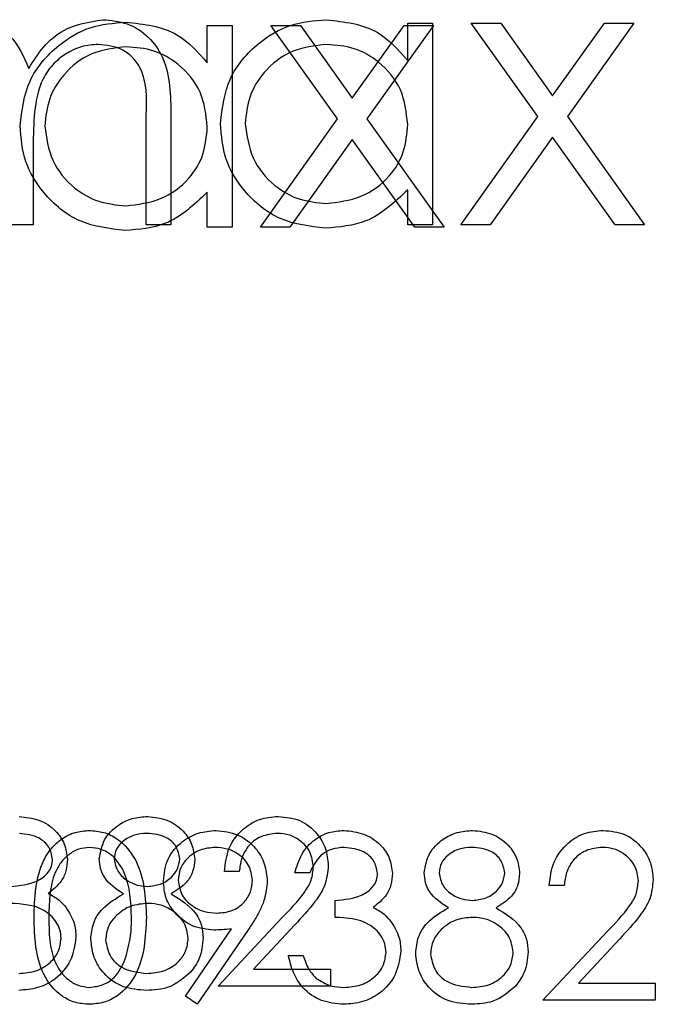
# Model space of a CAD drawing. Header units: inches. Extents: x 1802 to 2468, y -208 to -72.
# Tile 215 of 256: x 2003.468 to 2003.929, y -96.149 to -95.435. Entities that reach past the tile are written whole.
import ezdxf

# ---------------------------------------------------------------- set-up
doc = ezdxf.new("R2010")
doc.units = ezdxf.units.IN
doc.header["$LTSCALE"] = 0.5
doc.header["$MEASUREMENT"] = 0
doc.layers.add('DSS-M-S', color=53, linetype='Continuous')
doc.layers.add('DST-M-S', color=53, linetype='Continuous')

msp = doc.modelspace()

# ---------------------------------------------------------------- linework, layer by layer
at = {"layer": 'DSS-M-S', "linetype": 'Continuous', "lineweight": 25}
for p, q in [((2003.60367, -95.43885), (2003.62162, -95.43885)), ((2003.60367, -95.46589), (2003.60367, -95.43885)), ((2003.62162, -95.43885), (2003.62162, -95.585)), ((2003.64982, -95.43885), (2003.67118, -95.43885)), ((2003.69814, -95.50652), (2003.64982, -95.43885)), ((2003.67118, -95.43885), (2003.7088, -95.49158)), ((2003.7088, -95.49158), (2003.74642, -95.43885)), ((2003.76777, -95.43885), (2003.71949, -95.50652)), ((2003.74642, -95.43885), (2003.76777, -95.43885)), ((2003.64213, -95.585), (2003.69814, -95.50652)), ((2003.71949, -95.50652), (2003.77546, -95.585)), ((2003.7088, -95.5215), (2003.66348, -95.585)), ((2003.75411, -95.585), (2003.7088, -95.5215)), ((2003.60367, -95.585), (2003.60367, -95.55972)), ((2003.62162, -95.585), (2003.60367, -95.585)), ((2003.66348, -95.585), (2003.64213, -95.585)), ((2003.77546, -95.585), (2003.75411, -95.585)), ((2003.6268, -96.05262), (2003.61603, -96.05262)), ((2003.61142, -96.13569), (2003.65796, -96.08603)), ((2003.66714, -96.09134), (2003.63712, -96.12339)), ((2003.63712, -96.12339), (2003.69296, -96.12339)), ((2003.69296, -96.12339), (2003.69296, -96.13569)), ((2003.69296, -96.13569), (2003.61142, -96.13569))]:
    msp.add_line(p, q, dxfattribs=at)
for points, knots in [([(2003.46777, -95.51153), (2003.46916, -95.50033), (2003.47194, -95.47791), (2003.49311, -95.45354), (2003.51812, -95.43854), (2003.53573, -95.43704), (2003.54453, -95.43629)], [0, 0, 0, 0, 0.279413, 0.559191, 0.779548, 1, 1, 1, 1]), ([(2003.54453, -95.43629), (2003.55772, -95.43778), (2003.58132, -95.44045), (2003.59683, -95.45811), (2003.60367, -95.46589)], [0, 0, 0, 0, 0.559062, 1, 1, 1, 1]), ([(2003.54477, -95.45424), (2003.5362, -95.45523), (2003.51907, -95.45723), (2003.4996, -95.47247), (2003.48791, -95.49157), (2003.48645, -95.50501), (2003.48572, -95.51173)], [0, 0, 0, 0, 0.279767, 0.559291, 0.779719, 1, 1, 1, 1]), ([(2003.60367, -95.51225), (2003.60271, -95.50358), (2003.60079, -95.48625), (2003.58464, -95.46718), (2003.56517, -95.45585), (2003.55158, -95.45477), (2003.54477, -95.45424)], [0, 0, 0, 0, 0.27966, 0.55921, 0.779487, 1, 1, 1, 1]), ([(2003.54397, -95.58757), (2003.53274, -95.58625), (2003.51027, -95.58363), (2003.48541, -95.56295), (2003.47005, -95.53802), (2003.46853, -95.52036), (2003.46777, -95.51153)], [0, 0, 0, 0, 0.2795734, 0.559333, 0.7795891, 1, 1, 1, 1]), ([(2003.48572, -95.51173), (2003.48693, -95.52026), (2003.48935, -95.53734), (2003.50509, -95.55639), (2003.52443, -95.56765), (2003.53789, -95.56896), (2003.54461, -95.56962)], [0, 0, 0, 0, 0.2794286, 0.5591463, 0.7795701, 1, 1, 1, 1]), ([(2003.54461, -95.56962), (2003.55318, -95.56859), (2003.57031, -95.56652), (2003.59028, -95.55186), (2003.60191, -95.53252), (2003.60308, -95.51901), (2003.60367, -95.51225)], [0, 0, 0, 0, 0.279822, 0.559387, 0.779603, 1, 1, 1, 1]), ([(2003.60367, -95.55972), (2003.5942, -95.56872), (2003.57725, -95.58481), (2003.55416, -95.58672), (2003.54397, -95.58757)], [0, 0, 0, 0, 0.558763, 1, 1, 1, 1]), ([(2003.46714, -96.01262), (2003.472, -96.01314), (2003.48171, -96.01418), (2003.49333, -96.02189), (2003.50071, -96.03236), (2003.5017, -96.03998), (2003.50219, -96.04379)], [0, 0, 0, 0, 0.280085, 0.559868, 0.780099, 1, 1, 1, 1]), ([(2003.52526, -96.04341), (2003.52612, -96.03861), (2003.52782, -96.02898), (2003.53772, -96.01901), (2003.54902, -96.01353), (2003.55663, -96.01292), (2003.56043, -96.01262)], [0, 0, 0, 0, 0.278806, 0.558457, 0.77916, 1, 1, 1, 1]), ([(2003.56043, -96.01262), (2003.56522, -96.01314), (2003.57478, -96.01419), (2003.586, -96.02212), (2003.59312, -96.03248), (2003.59404, -96.03999), (2003.5945, -96.04375)], [0, 0, 0, 0, 0.279929, 0.559623, 0.779946, 1, 1, 1, 1]), ([(2003.61603, -96.05262), (2003.61673, -96.04678), (2003.61813, -96.03513), (2003.62837, -96.0218), (2003.6414, -96.01379), (2003.65058, -96.01301), (2003.65517, -96.01262)], [0, 0, 0, 0, 0.280029, 0.559515, 0.779668, 1, 1, 1, 1]), ([(2003.65517, -96.01262), (2003.66052, -96.01312), (2003.67121, -96.01411), (2003.68309, -96.02389), (2003.69028, -96.03574), (2003.69104, -96.04411), (2003.69142, -96.04829)], [0, 0, 0, 0, 0.27989, 0.559224, 0.779582, 1, 1, 1, 1]), ([(2003.49142, -96.04375), (2003.49081, -96.04061), (2003.48959, -96.0343), (2003.4804, -96.02653), (2003.47225, -96.02553), (2003.46728, -96.02492)], [0, 0, 0, 0, 0.278859, 0.560074, 1, 1, 1, 1]), ([(2003.55983, -96.02492), (2003.55668, -96.02514), (2003.55038, -96.02556), (2003.54266, -96.02999), (2003.53705, -96.03615), (2003.53637, -96.04111), (2003.53603, -96.04358)], [0, 0, 0, 0, 0.280651, 0.560566, 0.78062, 1, 1, 1, 1]), ([(2003.58373, -96.04334), (2003.58308, -96.04026), (2003.58179, -96.03407), (2003.57296, -96.0261), (2003.56481, -96.02537), (2003.55983, -96.02492)], [0, 0, 0, 0, 0.278971, 0.559919, 1, 1, 1, 1]), ([(2003.65462, -96.02492), (2003.65052, -96.02534), (2003.64233, -96.02618), (2003.63307, -96.03366), (2003.62808, -96.04305), (2003.62723, -96.04943), (2003.6268, -96.05262)], [0, 0, 0, 0, 0.279699, 0.558847, 0.779176, 1, 1, 1, 1]), ([(2003.68065, -96.04925), (2003.68014, -96.04554), (2003.67913, -96.03811), (2003.67181, -96.03026), (2003.66337, -96.02559), (2003.65754, -96.02515), (2003.65462, -96.02492)], [0, 0, 0, 0, 0.279126, 0.558978, 0.77935, 1, 1, 1, 1]), ([(2003.46065, -96.06339), (2003.46743, -96.06276), (2003.4776, -96.06182), (2003.48753, -96.05478), (2003.49094, -96.04881), (2003.49126, -96.04543), (2003.49142, -96.04375)], [0, 0, 0, 0, 0.499418, 0.749016, 0.874544, 1, 1, 1, 1]), ([(2003.50219, -96.04379), (2003.50199, -96.04657), (2003.5016, -96.05211), (2003.49728, -96.06132), (2003.49162, -96.06577), (2003.48817, -96.06848)], [0, 0, 0, 0, 0.280508, 0.560792, 1, 1, 1, 1]), ([(2003.54279, -96.06884), (2003.53764, -96.06542), (2003.53044, -96.06065), (2003.52587, -96.05056), (2003.52547, -96.04579), (2003.52526, -96.04341)], [0, 0, 0, 0, 0.557752, 0.778932, 1, 1, 1, 1]), ([(2003.53603, -96.04358), (2003.5367, -96.04676), (2003.53805, -96.05315), (2003.54518, -96.05919), (2003.55266, -96.06283), (2003.55773, -96.0632), (2003.56026, -96.06339)], [0, 0, 0, 0, 0.277721, 0.558224, 0.779072, 1, 1, 1, 1]), ([(2003.56026, -96.06339), (2003.56345, -96.06305), (2003.56981, -96.06237), (2003.57751, -96.05751), (2003.58256, -96.0508), (2003.58334, -96.04582), (2003.58373, -96.04334)], [0, 0, 0, 0, 0.280237, 0.5601454, 0.7804348, 1, 1, 1, 1]), ([(2003.5945, -96.04375), (2003.59423, -96.04674), (2003.59369, -96.05272), (2003.58799, -96.06218), (2003.58145, -96.06632), (2003.57745, -96.06884)], [0, 0, 0, 0, 0.280159, 0.560243, 1, 1, 1, 1]), ([(2003.65796, -96.08603), (2003.66371, -96.0801), (2003.67173, -96.07185), (2003.67968, -96.05905), (2003.68033, -96.05252), (2003.68065, -96.04925)], [0, 0, 0, 0, 0.560717, 0.780532, 1, 1, 1, 1]), ([(2003.69142, -96.04829), (2003.69093, -96.05305), (2003.68995, -96.06258), (2003.68036, -96.07697), (2003.67216, -96.08589), (2003.66714, -96.09134)], [0, 0, 0, 0, 0.279288, 0.559154, 1, 1, 1, 1]), ([(2003.48817, -96.06848), (2003.49097, -96.06994), (2003.49596, -96.07255), (2003.49958, -96.07683), (2003.50118, -96.07872)], [0, 0, 0, 0, 0.559795, 1, 1, 1, 1]), ([(2003.51911, -96.10173), (2003.51951, -96.09772), (2003.5203, -96.0897), (2003.52835, -96.07726), (2003.53731, -96.07204), (2003.54279, -96.06884)], [0, 0, 0, 0, 0.279987, 0.559901, 1, 1, 1, 1]), ([(2003.57745, -96.06884), (2003.58425, -96.07296), (2003.59374, -96.07872), (2003.59995, -96.09156), (2003.60042, -96.09768), (2003.60065, -96.10074)], [0, 0, 0, 0, 0.558271, 0.779089, 1, 1, 1, 1]), ([(2003.49757, -96.10108), (2003.4974, -96.09899), (2003.49705, -96.0948), (2003.49331, -96.08723), (2003.48215, -96.07689), (2003.46925, -96.07617), (2003.46065, -96.07569)], [0, 0, 0, 0, 0.125587, 0.251191, 0.500605, 1, 1, 1, 1]), ([(2003.50118, -96.07872), (2003.50348, -96.0824), (2003.50759, -96.08896), (2003.50811, -96.09665), (2003.50834, -96.10004)], [0, 0, 0, 0, 0.559419, 1, 1, 1, 1]), ([(2003.56053, -96.07569), (2003.55631, -96.07605), (2003.54788, -96.07677), (2003.53795, -96.08349), (2003.5311, -96.09217), (2003.53029, -96.09878), (2003.52988, -96.10209)], [0, 0, 0, 0, 0.280283, 0.560138, 0.780298, 1, 1, 1, 1]), ([(2003.58988, -96.10096), (2003.58918, -96.09697), (2003.58776, -96.08898), (2003.57924, -96.08107), (2003.57, -96.07636), (2003.56369, -96.07592), (2003.56053, -96.07569)], [0, 0, 0, 0, 0.278303, 0.558509, 0.779146, 1, 1, 1, 1]), ([(2003.50834, -96.10004), (2003.50748, -96.10593), (2003.50576, -96.11772), (2003.49449, -96.13066), (2003.48077, -96.13769), (2003.47148, -96.13841), (2003.46683, -96.13877)], [0, 0, 0, 0, 0.279304, 0.5588383, 0.779277, 1, 1, 1, 1]), ([(2003.46702, -96.12646), (2003.47118, -96.12618), (2003.47949, -96.12563), (2003.48954, -96.1194), (2003.49637, -96.11085), (2003.49717, -96.10433), (2003.49757, -96.10108)], [0, 0, 0, 0, 0.280599, 0.560151, 0.780303, 1, 1, 1, 1]), ([(2003.55971, -96.13877), (2003.5539, -96.13841), (2003.54233, -96.13768), (2003.52881, -96.12795), (2003.52066, -96.11528), (2003.51963, -96.10624), (2003.51911, -96.10173)], [0, 0, 0, 0, 0.280545, 0.559269, 0.779816, 1, 1, 1, 1]), ([(2003.52988, -96.10209), (2003.53056, -96.10609), (2003.53191, -96.11411), (2003.543, -96.12467), (2003.55345, -96.12578), (2003.55983, -96.12646)], [0, 0, 0, 0, 0.279833, 0.560198, 1, 1, 1, 1]), ([(2003.55983, -96.12646), (2003.56397, -96.12618), (2003.57221, -96.12561), (2003.58217, -96.11931), (2003.58871, -96.11066), (2003.58949, -96.10419), (2003.58988, -96.10096)], [0, 0, 0, 0, 0.280602, 0.559962, 0.78018, 1, 1, 1, 1]), ([(2003.60065, -96.10074), (2003.60017, -96.10585), (2003.5993, -96.11498), (2003.59393, -96.12235), (2003.59156, -96.1256)], [0, 0, 0, 0, 0.559346, 1, 1, 1, 1]), ([(2003.59156, -96.1256), (2003.58639, -96.12999), (2003.57711, -96.13788), (2003.56505, -96.1385), (2003.55971, -96.13877)], [0, 0, 0, 0, 0.5577579, 1, 1, 1, 1])]:
    msp.add_open_spline(points, degree=3, knots=knots, dxfattribs=at)
at = {"layer": 'DST-M-S', "linetype": 'Continuous', "lineweight": 25}
for p, q in [((2003.74905, -95.43715), (2003.767, -95.43715)), ((2003.74905, -95.46419), (2003.74905, -95.43715)), ((2003.767, -95.43715), (2003.767, -95.5833)), ((2003.79521, -95.43715), (2003.81656, -95.43715)), ((2003.84352, -95.50482), (2003.79521, -95.43715)), ((2003.81656, -95.43715), (2003.85418, -95.48987)), ((2003.85418, -95.48987), (2003.8918, -95.43715)), ((2003.91316, -95.43715), (2003.86488, -95.50482)), ((2003.8918, -95.43715), (2003.91316, -95.43715)), ((2003.55931, -95.5833), (2003.55931, -95.50406)), ((2003.57726, -95.50414), (2003.57726, -95.5833)), ((2003.78751, -95.5833), (2003.84352, -95.50482)), ((2003.86488, -95.50482), (2003.92085, -95.5833)), ((2003.85418, -95.5198), (2003.80887, -95.5833)), ((2003.89949, -95.5833), (2003.85418, -95.5198)), ((2003.47726, -95.52645), (2003.47726, -95.5833)), ((2003.74905, -95.5833), (2003.74905, -95.55802)), ((2003.47726, -95.5833), (2003.45931, -95.5833)), ((2003.57726, -95.5833), (2003.55931, -95.5833)), ((2003.767, -95.5833), (2003.74905, -95.5833)), ((2003.80887, -95.5833), (2003.78751, -95.5833)), ((2003.92085, -95.5833), (2003.89949, -95.5833)), ((2003.67793, -96.05352), (2003.66716, -96.05352)), ((2003.86254, -96.06275), (2003.85177, -96.06275)), ((2003.69639, -96.08582), (2003.69639, -96.07352)), ((2003.58778, -96.14292), (2003.62115, -96.09414)), ((2003.63334, -96.09486), (2003.59639, -96.1489)), ((2003.84716, -96.14582), (2003.8937, -96.09616)), ((2003.90288, -96.10147), (2003.87286, -96.13352)), ((2003.66254, -96.11352), (2003.67331, -96.11352)), ((2003.87286, -96.13352), (2003.9287, -96.13352)), ((2003.9287, -96.13352), (2003.9287, -96.14582)), ((2003.59639, -96.1489), (2003.58778, -96.14292)), ((2003.9287, -96.14582), (2003.84716, -96.14582))]:
    msp.add_line(p, q, dxfattribs=at)
for points, knots in [([(2003.42766, -95.43458), (2003.4335, -95.43518), (2003.44517, -95.43638), (2003.46427, -95.44709), (2003.47042, -95.46125), (2003.47417, -95.46988)], [0, 0, 0, 0, 0.280809, 0.561507, 1, 1, 1, 1]), ([(2003.47417, -95.46988), (2003.47749, -95.46453), (2003.48413, -95.45384), (2003.50169, -95.43882), (2003.5179, -95.43619), (2003.52778, -95.43458)], [0, 0, 0, 0, 0.281263, 0.562094, 1, 1, 1, 1]), ([(2003.52778, -95.43458), (2003.53384, -95.43514), (2003.54597, -95.43624), (2003.56174, -95.44639), (2003.57679, -95.46873), (2003.57707, -95.48953), (2003.57726, -95.50414)], [0, 0, 0, 0, 0.1868853, 0.373579, 0.5602676, 1, 1, 1, 1]), ([(2003.61316, -95.50983), (2003.61454, -95.49863), (2003.61732, -95.47621), (2003.6385, -95.45183), (2003.66351, -95.43684), (2003.68111, -95.43534), (2003.68992, -95.43458)], [0, 0, 0, 0, 0.279413, 0.559191, 0.779548, 1, 1, 1, 1]), ([(2003.68992, -95.43458), (2003.70311, -95.43608), (2003.7267, -95.43875), (2003.74221, -95.45641), (2003.74905, -95.46419)], [0, 0, 0, 0, 0.559062, 1, 1, 1, 1]), ([(2003.52465, -95.45253), (2003.5205, -95.45286), (2003.51218, -95.4535), (2003.50076, -95.45898), (2003.4911, -95.46695), (2003.48159, -95.48081), (2003.47764, -95.50168), (2003.47739, -95.51818), (2003.47726, -95.52645)], [0, 0, 0, 0, 0.124988, 0.250005, 0.3751, 0.5002, 0.749432, 1, 1, 1, 1]), ([(2003.55931, -95.50406), (2003.55972, -95.4916), (2003.56024, -95.47602), (2003.54949, -95.46141), (2003.53972, -95.45421), (2003.53067, -95.4532), (2003.52465, -95.45253)], [0, 0, 0, 0, 0.4994454, 0.6249333, 0.750561, 1, 1, 1, 1]), ([(2003.69016, -95.45253), (2003.68159, -95.45353), (2003.66446, -95.45553), (2003.64499, -95.47076), (2003.63329, -95.48986), (2003.63183, -95.50331), (2003.6311, -95.51003)], [0, 0, 0, 0, 0.279767, 0.559291, 0.779719, 1, 1, 1, 1]), ([(2003.74905, -95.51055), (2003.74809, -95.50188), (2003.74618, -95.48455), (2003.73002, -95.46548), (2003.71055, -95.45415), (2003.69696, -95.45307), (2003.69016, -95.45253)], [0, 0, 0, 0, 0.27966, 0.55921, 0.779487, 1, 1, 1, 1]), ([(2003.68936, -95.58587), (2003.67813, -95.58455), (2003.65565, -95.58192), (2003.63079, -95.56125), (2003.61543, -95.53631), (2003.61391, -95.51866), (2003.61316, -95.50983)], [0, 0, 0, 0, 0.279573, 0.559333, 0.779589, 1, 1, 1, 1]), ([(2003.6311, -95.51003), (2003.63231, -95.51856), (2003.63474, -95.53563), (2003.65048, -95.55469), (2003.66982, -95.56595), (2003.68327, -95.56726), (2003.69, -95.56792)], [0, 0, 0, 0, 0.279429, 0.559146, 0.77957, 1, 1, 1, 1]), ([(2003.69, -95.56792), (2003.69857, -95.56688), (2003.7157, -95.56482), (2003.73567, -95.55016), (2003.74729, -95.53081), (2003.74847, -95.5173), (2003.74905, -95.51055)], [0, 0, 0, 0, 0.279822, 0.559387, 0.779603, 1, 1, 1, 1]), ([(2003.74905, -95.55802), (2003.73958, -95.56701), (2003.72264, -95.58311), (2003.69955, -95.58502), (2003.68936, -95.58587)], [0, 0, 0, 0, 0.558763, 1, 1, 1, 1]), ([(2003.47793, -96.08587), (2003.47839, -96.07154), (2003.47897, -96.05361), (2003.49016, -96.03559), (2003.49795, -96.02842), (2003.50753, -96.0236), (2003.51454, -96.02303), (2003.51805, -96.02275)], [0, 0, 0, 0, 0.498702, 0.624177, 0.749467, 0.874745, 1, 1, 1, 1]), ([(2003.51805, -96.02275), (2003.52158, -96.02303), (2003.52864, -96.0236), (2003.54152, -96.02986), (2003.55774, -96.04988), (2003.55878, -96.07147), (2003.55947, -96.08587)], [0, 0, 0, 0, 0.1256, 0.251197, 0.500581, 1, 1, 1, 1]), ([(2003.57177, -96.0595), (2003.57243, -96.05396), (2003.57374, -96.04288), (2003.58434, -96.03084), (2003.59696, -96.02395), (2003.60563, -96.02315), (2003.60997, -96.02275)], [0, 0, 0, 0, 0.279538, 0.558851, 0.779452, 1, 1, 1, 1]), ([(2003.60997, -96.02275), (2003.61543, -96.02339), (2003.62633, -96.02467), (2003.6387, -96.03446), (2003.64586, -96.04679), (2003.64673, -96.05534), (2003.64716, -96.05962)], [0, 0, 0, 0, 0.27973, 0.559163, 0.779612, 1, 1, 1, 1]), ([(2003.66716, -96.05352), (2003.66854, -96.0489), (2003.6713, -96.03969), (2003.68047, -96.02949), (2003.69157, -96.02363), (2003.69911, -96.02304), (2003.70288, -96.02275)], [0, 0, 0, 0, 0.280288, 0.55968, 0.779747, 1, 1, 1, 1]), ([(2003.70288, -96.02275), (2003.70774, -96.02327), (2003.71745, -96.02431), (2003.72907, -96.03202), (2003.73645, -96.04249), (2003.73744, -96.05011), (2003.73793, -96.05393)], [0, 0, 0, 0, 0.280085, 0.5598683, 0.7800992, 1, 1, 1, 1]), ([(2003.76101, -96.05354), (2003.76186, -96.04874), (2003.76356, -96.03911), (2003.77346, -96.02914), (2003.78476, -96.02366), (2003.79237, -96.02305), (2003.79617, -96.02275)], [0, 0, 0, 0, 0.278806, 0.558457, 0.77916, 1, 1, 1, 1]), ([(2003.79617, -96.02275), (2003.80096, -96.02327), (2003.81052, -96.02432), (2003.82175, -96.03225), (2003.82886, -96.04261), (2003.82978, -96.05012), (2003.83024, -96.05388)], [0, 0, 0, 0, 0.279929, 0.559623, 0.779946, 1, 1, 1, 1]), ([(2003.85177, -96.06275), (2003.85247, -96.05691), (2003.85387, -96.04526), (2003.86411, -96.03193), (2003.87714, -96.02392), (2003.88632, -96.02314), (2003.89091, -96.02275)], [0, 0, 0, 0, 0.280029, 0.559515, 0.779668, 1, 1, 1, 1]), ([(2003.89091, -96.02275), (2003.89626, -96.02325), (2003.90695, -96.02424), (2003.91883, -96.03402), (2003.92603, -96.04587), (2003.92678, -96.05424), (2003.92716, -96.05842)], [0, 0, 0, 0, 0.2798903, 0.5592237, 0.7795824, 1, 1, 1, 1]), ([(2003.51841, -96.03506), (2003.51566, -96.03533), (2003.51015, -96.03588), (2003.50286, -96.0401), (2003.49703, -96.046), (2003.48909, -96.06061), (2003.48887, -96.07463), (2003.4887, -96.08582)], [0, 0, 0, 0, 0.125139, 0.250418, 0.375519, 0.500847, 1, 1, 1, 1]), ([(2003.5487, -96.08582), (2003.54825, -96.07468), (2003.54759, -96.05799), (2003.53636, -96.0415), (2003.52665, -96.03592), (2003.52115, -96.03534), (2003.51841, -96.03506)], [0, 0, 0, 0, 0.500072, 0.749021, 0.874598, 1, 1, 1, 1]), ([(2003.60942, -96.03506), (2003.60568, -96.03542), (2003.5982, -96.03614), (2003.5894, -96.04219), (2003.58351, -96.05007), (2003.58286, -96.05596), (2003.58254, -96.0589)], [0, 0, 0, 0, 0.280092, 0.560011, 0.780131, 1, 1, 1, 1]), ([(2003.63639, -96.0589), (2003.63583, -96.05516), (2003.63472, -96.04765), (2003.6269, -96.04007), (2003.61826, -96.03568), (2003.61237, -96.03526), (2003.60942, -96.03506)], [0, 0, 0, 0, 0.278722, 0.558569, 0.779171, 1, 1, 1, 1]), ([(2003.70302, -96.03506), (2003.6999, -96.0353), (2003.69367, -96.0358), (2003.68375, -96.0418), (2003.68014, -96.04907), (2003.67793, -96.05352)], [0, 0, 0, 0, 0.280636, 0.560364, 1, 1, 1, 1]), ([(2003.72716, -96.05388), (2003.72655, -96.05074), (2003.72533, -96.04443), (2003.71614, -96.03666), (2003.708, -96.03566), (2003.70302, -96.03506)], [0, 0, 0, 0, 0.278859, 0.5600742, 1, 1, 1, 1]), ([(2003.79557, -96.03506), (2003.79242, -96.03527), (2003.78612, -96.03569), (2003.7784, -96.04012), (2003.77279, -96.04628), (2003.77211, -96.05124), (2003.77177, -96.05371)], [0, 0, 0, 0, 0.280651, 0.560566, 0.78062, 1, 1, 1, 1]), ([(2003.81947, -96.05347), (2003.81882, -96.05039), (2003.81754, -96.0442), (2003.8087, -96.03623), (2003.80055, -96.0355), (2003.79557, -96.03506)], [0, 0, 0, 0, 0.278971, 0.559919, 1, 1, 1, 1]), ([(2003.89036, -96.03506), (2003.88626, -96.03547), (2003.87807, -96.03631), (2003.86881, -96.04379), (2003.86382, -96.05319), (2003.86297, -96.05956), (2003.86254, -96.06275)], [0, 0, 0, 0, 0.279699, 0.558847, 0.779176, 1, 1, 1, 1]), ([(2003.91639, -96.05938), (2003.91589, -96.05567), (2003.91488, -96.04824), (2003.90755, -96.04039), (2003.89911, -96.03572), (2003.89328, -96.03528), (2003.89036, -96.03506)], [0, 0, 0, 0, 0.279126, 0.558978, 0.77935, 1, 1, 1, 1]), ([(2003.69639, -96.07352), (2003.70317, -96.07289), (2003.71334, -96.07195), (2003.72328, -96.06491), (2003.72668, -96.05894), (2003.727, -96.05556), (2003.72716, -96.05388)], [0, 0, 0, 0, 0.499418, 0.749016, 0.874544, 1, 1, 1, 1]), ([(2003.73793, -96.05393), (2003.73773, -96.0567), (2003.73734, -96.06224), (2003.73302, -96.07145), (2003.72737, -96.0759), (2003.72391, -96.07861)], [0, 0, 0, 0, 0.280508, 0.560792, 1, 1, 1, 1]), ([(2003.77853, -96.07897), (2003.77338, -96.07556), (2003.76618, -96.07078), (2003.76161, -96.06069), (2003.76121, -96.05592), (2003.76101, -96.05354)], [0, 0, 0, 0, 0.557752, 0.778932, 1, 1, 1, 1]), ([(2003.77177, -96.05371), (2003.77245, -96.05689), (2003.77379, -96.06328), (2003.78092, -96.06932), (2003.7884, -96.07296), (2003.79347, -96.07333), (2003.79601, -96.07352)], [0, 0, 0, 0, 0.277721, 0.558224, 0.779072, 1, 1, 1, 1]), ([(2003.79601, -96.07352), (2003.79919, -96.07318), (2003.80555, -96.0725), (2003.81326, -96.06764), (2003.8183, -96.06093), (2003.81908, -96.05595), (2003.81947, -96.05347)], [0, 0, 0, 0, 0.280237, 0.560145, 0.780435, 1, 1, 1, 1]), ([(2003.83024, -96.05388), (2003.82997, -96.05687), (2003.82943, -96.06285), (2003.82374, -96.07231), (2003.81719, -96.07645), (2003.81319, -96.07897)], [0, 0, 0, 0, 0.280159, 0.560243, 1, 1, 1, 1]), ([(2003.60853, -96.09506), (2003.60319, -96.09448), (2003.5925, -96.09333), (2003.5804, -96.08387), (2003.57289, -96.0721), (2003.57214, -96.0637), (2003.57177, -96.0595)], [0, 0, 0, 0, 0.2798143, 0.5594885, 0.7796351, 1, 1, 1, 1]), ([(2003.58254, -96.0589), (2003.58315, -96.06272), (2003.58437, -96.07038), (2003.5926, -96.07789), (2003.60151, -96.08213), (2003.60752, -96.08254), (2003.61052, -96.08275)], [0, 0, 0, 0, 0.278472, 0.558424, 0.779098, 1, 1, 1, 1]), ([(2003.61052, -96.08275), (2003.61423, -96.08245), (2003.62162, -96.08185), (2003.63026, -96.07568), (2003.63556, -96.0676), (2003.63611, -96.0618), (2003.63639, -96.0589)], [0, 0, 0, 0, 0.280319, 0.55953, 0.779753, 1, 1, 1, 1]), ([(2003.64716, -96.05962), (2003.64672, -96.06397), (2003.646, -96.07114), (2003.64207, -96.0804), (2003.63801, -96.08781), (2003.6349, -96.09251), (2003.63334, -96.09486)], [0, 0, 0, 0, 0.339295, 0.559425, 0.779695, 1, 1, 1, 1]), ([(2003.8937, -96.09616), (2003.89946, -96.09023), (2003.90747, -96.08198), (2003.91542, -96.06918), (2003.91607, -96.06265), (2003.91639, -96.05938)], [0, 0, 0, 0, 0.560717, 0.780532, 1, 1, 1, 1]), ([(2003.92716, -96.05842), (2003.92667, -96.06318), (2003.9257, -96.07271), (2003.9161, -96.0871), (2003.9079, -96.09602), (2003.90288, -96.10147)], [0, 0, 0, 0, 0.279288, 0.559154, 1, 1, 1, 1]), ([(2003.72391, -96.07861), (2003.72671, -96.08007), (2003.7317, -96.08268), (2003.73532, -96.08697), (2003.73692, -96.08885)], [0, 0, 0, 0, 0.5597945, 1, 1, 1, 1]), ([(2003.75485, -96.11186), (2003.75525, -96.10785), (2003.75604, -96.09983), (2003.76409, -96.08739), (2003.77305, -96.08217), (2003.77853, -96.07897)], [0, 0, 0, 0, 0.279987, 0.559901, 1, 1, 1, 1]), ([(2003.81319, -96.07897), (2003.81999, -96.0831), (2003.82948, -96.08885), (2003.8357, -96.10169), (2003.83616, -96.10781), (2003.83639, -96.11087)], [0, 0, 0, 0, 0.558271, 0.779089, 1, 1, 1, 1]), ([(2003.51805, -96.1489), (2003.51455, -96.14862), (2003.50754, -96.14805), (2003.4948, -96.14176), (2003.47904, -96.1216), (2003.47837, -96.10017), (2003.47793, -96.08587)], [0, 0, 0, 0, 0.125551, 0.25109, 0.50025, 1, 1, 1, 1]), ([(2003.4887, -96.08582), (2003.48879, -96.09704), (2003.48892, -96.11384), (2003.50044, -96.13022), (2003.51017, -96.13571), (2003.51566, -96.1363), (2003.51841, -96.13659)], [0, 0, 0, 0, 0.500291, 0.749086, 0.874606, 1, 1, 1, 1]), ([(2003.55947, -96.08587), (2003.5588, -96.10027), (2003.55779, -96.12187), (2003.54148, -96.14176), (2003.52864, -96.14804), (2003.52158, -96.14862), (2003.51805, -96.1489)], [0, 0, 0, 0, 0.499407, 0.748743, 0.874372, 1, 1, 1, 1]), ([(2003.54415, -96.11599), (2003.54568, -96.11046), (2003.54841, -96.10058), (2003.54861, -96.09033), (2003.5487, -96.08582)], [0, 0, 0, 0, 0.559599, 1, 1, 1, 1]), ([(2003.73331, -96.11121), (2003.73314, -96.10912), (2003.73279, -96.10493), (2003.72905, -96.09736), (2003.71789, -96.08703), (2003.70499, -96.0863), (2003.69639, -96.08582)], [0, 0, 0, 0, 0.125587, 0.251191, 0.500605, 1, 1, 1, 1]), ([(2003.73692, -96.08885), (2003.73922, -96.09253), (2003.74333, -96.09909), (2003.74385, -96.10679), (2003.74408, -96.11018)], [0, 0, 0, 0, 0.559419, 1, 1, 1, 1]), ([(2003.79627, -96.08582), (2003.79205, -96.08618), (2003.78362, -96.0869), (2003.77369, -96.09362), (2003.76684, -96.1023), (2003.76603, -96.10892), (2003.76562, -96.11222)], [0, 0, 0, 0, 0.280283, 0.560138, 0.780298, 1, 1, 1, 1]), ([(2003.82562, -96.11109), (2003.82492, -96.1071), (2003.8235, -96.09911), (2003.81499, -96.0912), (2003.80574, -96.08649), (2003.79943, -96.08605), (2003.79627, -96.08582)], [0, 0, 0, 0, 0.278303, 0.558509, 0.779146, 1, 1, 1, 1]), ([(2003.62115, -96.09414), (2003.6188, -96.09442), (2003.61461, -96.09493), (2003.61039, -96.09502), (2003.60853, -96.09506)], [0, 0, 0, 0, 0.559944, 1, 1, 1, 1]), ([(2003.74408, -96.11018), (2003.74322, -96.11606), (2003.7415, -96.12785), (2003.73023, -96.14079), (2003.71651, -96.14782), (2003.70722, -96.14854), (2003.70257, -96.1489)], [0, 0, 0, 0, 0.279304, 0.5588383, 0.779277, 1, 1, 1, 1]), ([(2003.70276, -96.13659), (2003.70692, -96.13632), (2003.71523, -96.13576), (2003.72528, -96.12953), (2003.73211, -96.12098), (2003.73291, -96.11447), (2003.73331, -96.11121)], [0, 0, 0, 0, 0.280599, 0.560151, 0.780303, 1, 1, 1, 1]), ([(2003.79557, -96.13659), (2003.79971, -96.13631), (2003.80796, -96.13575), (2003.81791, -96.12944), (2003.82446, -96.12079), (2003.82523, -96.11432), (2003.82562, -96.11109)], [0, 0, 0, 0, 0.280602, 0.559962, 0.78018, 1, 1, 1, 1]), ([(2003.83639, -96.11087), (2003.83591, -96.11598), (2003.83504, -96.12511), (2003.82967, -96.13248), (2003.8273, -96.13573)], [0, 0, 0, 0, 0.559346, 1, 1, 1, 1]), ([(2003.51841, -96.13659), (2003.52169, -96.13618), (2003.52824, -96.13536), (2003.53837, -96.12851), (2003.54196, -96.12074), (2003.54415, -96.11599)], [0, 0, 0, 0, 0.280257, 0.560781, 1, 1, 1, 1]), ([(2003.70257, -96.1489), (2003.69706, -96.14842), (2003.68607, -96.14746), (2003.67308, -96.13824), (2003.66553, -96.12612), (2003.66354, -96.11772), (2003.66254, -96.11352)], [0, 0, 0, 0, 0.279886, 0.558979, 0.779263, 1, 1, 1, 1]), ([(2003.67331, -96.11352), (2003.67441, -96.11701), (2003.67637, -96.12323), (2003.68078, -96.128), (2003.68271, -96.1301)], [0, 0, 0, 0, 0.560694, 1, 1, 1, 1]), ([(2003.79545, -96.1489), (2003.78965, -96.14854), (2003.77807, -96.14781), (2003.76455, -96.13808), (2003.7564, -96.12541), (2003.75537, -96.11637), (2003.75485, -96.11186)], [0, 0, 0, 0, 0.280545, 0.559269, 0.779816, 1, 1, 1, 1]), ([(2003.76562, -96.11222), (2003.7663, -96.11622), (2003.76765, -96.12424), (2003.77874, -96.13481), (2003.78919, -96.13592), (2003.79557, -96.13659)], [0, 0, 0, 0, 0.279833, 0.560198, 1, 1, 1, 1]), ([(2003.68271, -96.1301), (2003.68616, -96.13226), (2003.69233, -96.13612), (2003.69957, -96.13645), (2003.70276, -96.13659)], [0, 0, 0, 0, 0.558748, 1, 1, 1, 1]), ([(2003.8273, -96.13573), (2003.82213, -96.14012), (2003.81285, -96.14801), (2003.80079, -96.14863), (2003.79545, -96.1489)], [0, 0, 0, 0, 0.557758, 1, 1, 1, 1])]:
    msp.add_open_spline(points, degree=3, knots=knots, dxfattribs=at)

doc.saveas('drawing.dxf')
